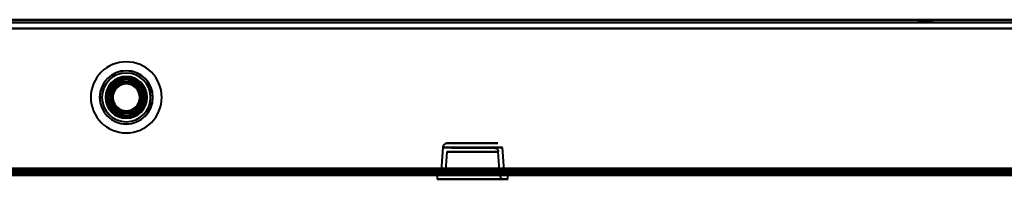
# Model space of a CAD drawing. Header units: millimetres. Extents: x -1352 to 2139, y -120 to 1010.
# Tile 39 of 77: x 54 to 276, y 127 to 163. Entities that reach past the tile are written whole.
import ezdxf

# ---------------------------------------------------------------- set-up
doc = ezdxf.new("R2010")
doc.units = ezdxf.units.MM
doc.layers.add('G-IMPT', color=8, linetype='Continuous', lineweight=40)

# ---------------------------------------------------------------- blocks, each defined once
blk = doc.blocks.new('NEXA 700 CALQUES_dwg-751640-Avant')
at = {"layer": 'G-IMPT'}
for p, q in [((496.93, 163.35), (-500.87, 163.35)), ((256.43, 163.35), (256.43, 162.85)), ((256.43, 163.35), (256.43, 162.85)), ((258.03, 163.35), (256.43, 163.35)), ((258.03, 163.35), (256.43, 163.35)), ((256.43, 163.35), (259.63, 163.35)), ((256.43, 163.35), (259.63, 163.35)), ((256.43, 163.35), (259.63, 163.35)), ((256.43, 163.35), (259.63, 163.35)), ((259.63, 162.85), (256.43, 162.85)), ((259.63, 162.85), (256.43, 162.85)), ((259.63, 162.85), (256.43, 162.85)), ((259.63, 162.85), (256.43, 162.85)), ((256.43, 162.85), (258.03, 162.85)), ((256.43, 162.85), (258.03, 162.85)), ((259.63, 163.35), (258.03, 163.35)), ((259.63, 163.35), (258.03, 163.35)), ((259.63, 163.35), (258.03, 163.35)), ((259.63, 163.35), (258.03, 163.35)), ((258.03, 162.85), (259.63, 162.85)), ((258.03, 162.85), (259.63, 162.85)), ((258.03, 162.85), (259.63, 162.85)), ((258.03, 162.85), (259.63, 162.85)), ((259.63, 162.85), (259.63, 163.35)), ((259.63, 162.85), (259.63, 163.35)), ((161.75, 135.52), (150.31, 135.52)), ((161.75, 135.52), (150.31, 135.52)), ((150.31, 135.52), (156.03, 135.52)), ((156.03, 135.52), (161.75, 135.52)), ((156.03, 135.52), (161.75, 135.52)), ((149.32, 134.59), (148.95, 129.37)), ((156.03, 134.59), (149.32, 134.59)), ((149.32, 134.59), (162.75, 134.59)), ((149.32, 134.59), (162.75, 134.59)), ((150.25, 133.59), (149.88, 128.35)), ((150.25, 133.59), (156.03, 133.59)), ((150.25, 133.59), (156.03, 133.59)), ((161.81, 133.59), (150.25, 133.59)), ((161.81, 133.59), (150.25, 133.59)), ((151.25, 134.52), (160.82, 134.52)), ((151.25, 134.52), (160.82, 134.52)), ((156.03, 134.52), (151.25, 134.52)), ((156.03, 134.52), (151.25, 134.52)), ((162.75, 134.59), (156.03, 134.59)), ((162.75, 134.59), (156.03, 134.59)), ((160.82, 134.52), (156.03, 134.52)), ((156.03, 133.59), (161.81, 133.59)), ((162.18, 128.35), (161.81, 133.59)), ((163.11, 129.37), (162.75, 134.59)), ((-500.87, 128.87), (496.93, 128.87)), ((148.16, 128.87), (148.16, 128.37)), ((156.03, 128.87), (148.16, 128.87)), ((156.03, 128.87), (148.16, 128.87)), ((148.16, 128.87), (163.91, 128.87)), ((148.16, 128.87), (163.91, 128.87)), ((148.92, 128.87), (148.88, 128.37)), ((163.15, 128.87), (148.92, 128.87)), ((163.15, 128.87), (148.92, 128.87)), ((148.92, 128.87), (163.15, 128.87)), ((148.92, 128.87), (163.15, 128.87)), ((163.11, 129.37), (148.95, 129.37)), ((163.11, 129.37), (148.95, 129.37)), ((148.95, 129.37), (163.11, 129.37)), ((148.95, 129.37), (163.11, 129.37)), ((163.91, 128.87), (156.03, 128.87)), ((163.18, 128.37), (163.15, 128.87)), ((163.91, 128.37), (163.91, 128.87)), ((-501.37, 128.37), (497.43, 128.37)), ((-220.37, 128.37), (532.43, 128.37)), ((148.08, 128.37), (148.08, 127.42)), ((148.08, 128.37), (163.98, 128.37)), ((148.08, 128.37), (163.98, 128.37)), ((163.98, 128.37), (148.08, 128.37)), ((163.98, 128.37), (148.08, 128.37)), ((148.08, 127.42), (163.98, 127.42)), ((148.08, 127.42), (163.98, 127.42)), ((163.98, 127.42), (148.08, 127.42)), ((163.98, 127.42), (148.08, 127.42)), ((148.16, 128.37), (156.03, 128.37)), ((163.91, 128.37), (148.16, 128.37)), ((163.91, 128.37), (148.16, 128.37)), ((148.88, 128.37), (163.18, 128.37)), ((148.88, 128.37), (163.18, 128.37)), ((163.18, 128.37), (148.88, 128.37)), ((163.18, 128.37), (148.88, 128.37)), ((148.88, 127.42), (156.03, 127.42)), ((148.88, 127.42), (156.03, 127.42)), ((163.18, 127.42), (148.88, 127.42)), ((163.18, 127.42), (148.88, 127.42)), ((149.88, 128.35), (162.18, 128.35)), ((149.88, 128.35), (162.18, 128.35)), ((156.03, 128.35), (149.88, 128.35)), ((156.03, 128.35), (149.88, 128.35)), ((156.03, 128.37), (163.91, 128.37)), ((156.03, 128.37), (163.91, 128.37)), ((162.18, 128.35), (156.03, 128.35)), ((156.03, 127.42), (163.18, 127.42)), ((163.98, 127.42), (163.98, 128.37))]:
    blk.add_line(p, q, dxfattribs=at)
at = {"layer": 'G-IMPT', "flags": 128}
for points in [[(496.93, 163.35), (247.48, 163.35), (-1.97, 163.35), (-251.42, 163.35), (-500.87, 163.35)], [(-500.87, 163.35), (-251.42, 163.35), (-1.97, 163.35), (247.48, 163.35), (496.93, 163.35)], [(496.93, 163.35), (247.48, 163.35), (-1.97, 163.35), (-251.42, 163.35), (-500.87, 163.35)], [(-500.87, 163.35), (-251.42, 163.35), (-1.97, 163.35), (247.48, 163.35), (496.93, 163.35)], [(496.93, 162.75), (247.48, 162.75), (-1.97, 162.75), (-251.42, 162.75), (-500.87, 162.75)], [(-500.87, 162.75), (-251.42, 162.75), (-1.97, 162.75), (247.48, 162.75), (496.93, 162.75)], [(-500.87, 162.75), (-251.42, 162.75), (-1.97, 162.75), (247.48, 162.75), (496.93, 162.75)], [(496.93, 162.75), (247.48, 162.75), (-1.97, 162.75), (-251.42, 162.75), (-500.87, 162.75)], [(-501.37, 161.37), (-251.67, 161.37), (-1.97, 161.37), (247.73, 161.37), (497.43, 161.37)], [(497.43, 161.37), (247.73, 161.37), (-1.97, 161.37), (-251.67, 161.37), (-501.37, 161.37)], [(-500.87, 161.37), (-251.42, 161.37), (-1.97, 161.37), (247.48, 161.37), (496.93, 161.37)], [(496.93, 161.37), (247.48, 161.37), (-1.97, 161.37), (-251.42, 161.37), (-500.87, 161.37)], [(-500.87, 161.37), (-251.42, 161.37), (-1.97, 161.37), (247.48, 161.37), (496.93, 161.37)], [(496.93, 161.37), (247.48, 161.37), (-1.97, 161.37), (-251.42, 161.37), (-500.87, 161.37)], [(-500.87, 161.37), (-251.42, 161.37), (-1.97, 161.37), (247.48, 161.37), (496.93, 161.37)], [(496.93, 161.37), (247.48, 161.37), (-1.97, 161.37), (-251.42, 161.37), (-500.87, 161.37)], [(76.01, 149.37), (75.5, 148.5), (75, 147.62), (74.49, 146.75), (73.99, 145.87)], [(76.01, 149.37), (75.5, 148.5), (75, 147.62), (74.49, 146.75), (73.99, 145.87)], [(73.99, 145.87), (74.49, 146.75), (75, 147.62), (75.5, 148.5), (76.01, 149.37)], [(73.99, 145.87), (74.49, 146.75), (75, 147.62), (75.5, 148.5), (76.01, 149.37)], [(80.05, 149.37), (79.04, 149.37), (78.03, 149.37), (77.02, 149.37), (76.01, 149.37)], [(80.05, 149.37), (79.04, 149.37), (78.03, 149.37), (77.02, 149.37), (76.01, 149.37)], [(76.01, 149.37), (77.02, 149.37), (78.03, 149.37), (79.04, 149.37), (80.05, 149.37)], [(76.01, 149.37), (77.02, 149.37), (78.03, 149.37), (79.04, 149.37), (80.05, 149.37)], [(82.07, 145.87), (81.57, 146.75), (81.06, 147.62), (80.56, 148.5), (80.05, 149.37)], [(82.07, 145.87), (81.57, 146.75), (81.06, 147.62), (80.56, 148.5), (80.05, 149.37)], [(80.05, 149.37), (80.56, 148.5), (81.06, 147.62), (81.57, 146.75), (82.07, 145.87)], [(80.05, 149.37), (80.56, 148.5), (81.06, 147.62), (81.57, 146.75), (82.07, 145.87)], [(73.99, 145.87), (74.49, 145), (75, 144.12), (75.5, 143.25), (76.01, 142.37)], [(73.99, 145.87), (74.49, 145), (75, 144.12), (75.5, 143.25), (76.01, 142.37)], [(76.01, 142.37), (75.5, 143.25), (75, 144.12), (74.49, 145), (73.99, 145.87)], [(76.01, 142.37), (75.5, 143.25), (75, 144.12), (74.49, 145), (73.99, 145.87)], [(80.05, 142.37), (80.56, 143.25), (81.06, 144.12), (81.57, 145), (82.07, 145.87)], [(80.05, 142.37), (80.56, 143.25), (81.06, 144.12), (81.57, 145), (82.07, 145.87)], [(82.07, 145.87), (81.57, 145), (81.06, 144.12), (80.56, 143.25), (80.05, 142.37)], [(82.07, 145.87), (81.57, 145), (81.06, 144.12), (80.56, 143.25), (80.05, 142.37)], [(76.01, 142.37), (77.02, 142.37), (78.03, 142.37), (79.04, 142.37), (80.05, 142.37)], [(76.01, 142.37), (77.02, 142.37), (78.03, 142.37), (79.04, 142.37), (80.05, 142.37)], [(80.05, 142.37), (79.04, 142.37), (78.03, 142.37), (77.02, 142.37), (76.01, 142.37)], [(80.05, 142.37), (79.04, 142.37), (78.03, 142.37), (77.02, 142.37), (76.01, 142.37)], [(150.3, 135.52), (150.13, 135.51), (149.98, 135.46), (149.85, 135.41), (149.63, 135.26), (149.5, 135.11), (149.42, 134.98), (149.35, 134.78), (149.32, 134.59)], [(160.83, 134.52), (161, 134.51), (161.15, 134.46), (161.28, 134.41), (161.49, 134.26), (161.63, 134.11), (161.7, 133.98), (161.78, 133.78), (161.81, 133.59)], [(497.43, 128.97), (247.73, 128.97), (-1.97, 128.97), (-251.67, 128.97), (-501.37, 128.97)], [(-501.37, 128.97), (-251.67, 128.97), (-1.97, 128.97), (247.73, 128.97), (497.43, 128.97)], [(-501.37, 128.97), (-251.67, 128.97), (-1.97, 128.97), (247.73, 128.97), (497.43, 128.97)], [(497.43, 128.97), (247.73, 128.97), (-1.97, 128.97), (-251.67, 128.97), (-501.37, 128.97)], [(-501.37, 128.97), (-251.67, 128.97), (-1.97, 128.97), (247.73, 128.97), (497.43, 128.97)], [(497.43, 128.97), (247.73, 128.97), (-1.97, 128.97), (-251.67, 128.97), (-501.37, 128.97)], [(-501.37, 128.97), (-251.67, 128.97), (-1.97, 128.97), (247.73, 128.97), (497.43, 128.97)], [(497.43, 128.97), (247.73, 128.97), (-1.97, 128.97), (-251.67, 128.97), (-501.37, 128.97)], [(-501.37, 128.97), (-251.67, 128.97), (-1.97, 128.97), (247.73, 128.97), (497.43, 128.97)], [(497.43, 128.87), (247.73, 128.87), (-1.97, 128.87), (-251.67, 128.87), (-501.37, 128.87)], [(-501.37, 128.87), (-251.67, 128.87), (-1.97, 128.87), (247.73, 128.87), (497.43, 128.87)], [(497.43, 128.87), (247.73, 128.87), (-1.97, 128.87), (-251.67, 128.87), (-501.37, 128.87)], [(-500.97, 129.37), (-251.47, 129.37), (-1.97, 129.37), (247.53, 129.37), (497.03, 129.37)], [(497.03, 129.37), (247.53, 129.37), (-1.97, 129.37), (-251.47, 129.37), (-500.97, 129.37)], [(-500.97, 128.87), (-251.47, 128.87), (-1.97, 128.87), (247.53, 128.87), (497.03, 128.87)], [(497.03, 128.87), (247.53, 128.87), (-1.97, 128.87), (-251.47, 128.87), (-500.97, 128.87)], [(-500.97, 128.87), (-251.47, 128.87), (-1.97, 128.87), (247.53, 128.87), (497.03, 128.87)], [(497.03, 128.87), (247.53, 128.87), (-1.97, 128.87), (-251.47, 128.87), (-500.97, 128.87)], [(-500.87, 129.85), (-251.42, 129.85), (-1.97, 129.85), (247.48, 129.85), (496.93, 129.85)], [(-500.87, 129.85), (-251.42, 129.85), (-1.97, 129.85), (247.48, 129.85), (496.93, 129.85)], [(496.93, 129.85), (247.48, 129.85), (-1.97, 129.85), (-251.42, 129.85), (-500.87, 129.85)], [(496.93, 129.85), (247.48, 129.85), (-1.97, 129.85), (-251.42, 129.85), (-500.87, 129.85)], [(496.93, 129.85), (247.48, 129.85), (-1.97, 129.85), (-251.42, 129.85), (-500.87, 129.85)], [(-500.87, 129.85), (-251.42, 129.85), (-1.97, 129.85), (247.48, 129.85), (496.93, 129.85)], [(-500.87, 129.85), (-251.42, 129.85), (-1.97, 129.85), (247.48, 129.85), (496.93, 129.85)], [(496.93, 129.85), (247.48, 129.85), (-1.97, 129.85), (-251.42, 129.85), (-500.87, 129.85)], [(496.93, 129.47), (247.48, 129.47), (-1.97, 129.47), (-251.42, 129.47), (-500.87, 129.47)], [(-500.87, 129.47), (-251.42, 129.47), (-1.97, 129.47), (247.48, 129.47), (496.93, 129.47)], [(-500.87, 129.37), (-251.42, 129.37), (-1.97, 129.37), (247.48, 129.37), (496.93, 129.37)], [(496.93, 129.37), (247.48, 129.37), (-1.97, 129.37), (-251.42, 129.37), (-500.87, 129.37)], [(496.93, 128.87), (247.48, 128.87), (-1.97, 128.87), (-251.42, 128.87), (-500.87, 128.87)], [(-500.87, 128.87), (-251.42, 128.87), (-1.97, 128.87), (247.48, 128.87), (496.93, 128.87)], [(-500.87, 128.87), (-251.42, 128.87), (-1.97, 128.87), (247.48, 128.87), (496.93, 128.87)], [(496.93, 128.87), (247.48, 128.87), (-1.97, 128.87), (-251.42, 128.87), (-500.87, 128.87)], [(-500.87, 128.87), (-251.42, 128.87), (-1.97, 128.87), (247.48, 128.87), (496.93, 128.87)], [(496.93, 128.87), (247.48, 128.87), (-1.97, 128.87), (-251.42, 128.87), (-500.87, 128.87)], [(532.43, 128.97), (344.23, 128.97), (156.03, 128.97), (-32.17, 128.97), (-220.37, 128.97)], [(532.43, 128.97), (344.23, 128.97), (156.03, 128.97), (-32.17, 128.97), (-220.37, 128.97)], [(-220.37, 128.97), (-32.17, 128.97), (156.03, 128.97), (344.23, 128.97), (532.43, 128.97)], [(-220.37, 128.87), (-32.17, 128.87), (156.03, 128.87), (344.23, 128.87), (532.43, 128.87)], [(-219.87, 129.47), (-31.92, 129.47), (156.03, 129.47), (343.98, 129.47), (531.93, 129.47)], [(-219.87, 129.47), (-31.92, 129.47), (156.03, 129.47), (343.98, 129.47), (531.93, 129.47)], [(531.93, 129.47), (343.98, 129.47), (156.03, 129.47), (-31.92, 129.47), (-219.87, 129.47)], [(531.93, 129.37), (343.98, 129.37), (156.03, 129.37), (-31.92, 129.37), (-219.87, 129.37)], [(-219.87, 129.37), (-31.92, 129.37), (156.03, 129.37), (343.98, 129.37), (531.93, 129.37)], [(531.93, 129.37), (343.98, 129.37), (156.03, 129.37), (-31.92, 129.37), (-219.87, 129.37)], [(531.93, 128.87), (343.98, 128.87), (156.03, 128.87), (-31.92, 128.87), (-219.87, 128.87)], [(-219.87, 128.87), (-31.92, 128.87), (156.03, 128.87), (343.98, 128.87), (531.93, 128.87)], [(531.93, 128.87), (343.98, 128.87), (156.03, 128.87), (-31.92, 128.87), (-219.87, 128.87)], [(-219.87, 128.87), (-31.92, 128.87), (156.03, 128.87), (343.98, 128.87), (531.93, 128.87)], [(531.93, 128.87), (343.98, 128.87), (156.03, 128.87), (-31.92, 128.87), (-219.87, 128.87)], [(-219.87, 128.87), (-31.92, 128.87), (156.03, 128.87), (343.98, 128.87), (531.93, 128.87)], [(497.43, 128.37), (247.73, 128.37), (-1.97, 128.37), (-251.67, 128.37), (-501.37, 128.37)], [(-501.37, 128.37), (-251.67, 128.37), (-1.97, 128.37), (247.73, 128.37), (497.43, 128.37)], [(353.23, 128.37), (175.63, 128.37), (-1.97, 128.37), (-179.57, 128.37), (-357.17, 128.37)], [(-357.17, 128.37), (-179.57, 128.37), (-1.97, 128.37), (175.63, 128.37), (353.23, 128.37)], [(-357.17, 128.37), (-179.57, 128.37), (-1.97, 128.37), (175.63, 128.37), (353.23, 128.37)], [(353.23, 128.37), (175.63, 128.37), (-1.97, 128.37), (-179.57, 128.37), (-357.17, 128.37)], [(-357.17, 128.37), (-179.57, 128.37), (-1.97, 128.37), (175.63, 128.37), (353.23, 128.37)], [(353.23, 128.37), (175.63, 128.37), (-1.97, 128.37), (-179.57, 128.37), (-357.17, 128.37)], [(532.43, 128.37), (344.23, 128.37), (156.03, 128.37), (-32.17, 128.37), (-220.37, 128.37)], [(532.43, 128.37), (344.23, 128.37), (156.03, 128.37), (-32.17, 128.37), (-220.37, 128.37)], [(-220.37, 128.37), (-32.17, 128.37), (156.03, 128.37), (344.23, 128.37), (532.43, 128.37)], [(-220.37, 128.37), (-32.17, 128.37), (156.03, 128.37), (344.23, 128.37), (532.43, 128.37)], [(162.18, 128.35), (162.21, 128.18), (162.26, 128.03), (162.33, 127.9), (162.49, 127.69), (162.65, 127.57), (162.79, 127.5), (162.99, 127.44), (163.16, 127.42)]]:
    blk.add_lwpolyline(points, dxfattribs=at)
at = {"layer": 'G-IMPT'}
for radius, start, end in [(8, 0, 180), (8, 90, 270), (8, 90, 270), (8, 360, 180), (8, 360, 180), (8, 90, 270), (8, 90, 270), (8, 360, 180), (8, 360, 90), (8, 0, 90), (8, 360, 90), (8, 0, 90), (6, 360, 180), (6, 360, 180), (6, 360, 180), (6, 0, 180), (6, 0, 180), (6, 0, 180), (6, 360, 180), (5.97, 90, 270), (5.97, 90, 270), (5.97, 90, 270), (5.48, 90, 270), (5.48, 90, 270), (5.97, 270, 90), (5.97, 270, 90), (5.98, 270, 90), (5.48, 270, 90), (5.48, 270, 90), (4.7, 90, 270), (4.7, 90, 270), (4.5, 0, 180), (4.5, 90, 270), (4.5, 90, 270), (4.5, 90, 270), (4.5, 360, 180), (4.5, 90, 180), (4.5, 90, 270), (4.5, 0, 180), (4.25, 360, 180), (4.25, 0, 180), (4.25, 0, 180), (4.25, 360, 180), (4, 75.2828, 180), (4, 75.2828, 255.2828), (4, 90, 270), (4, 75.2828, 180), (4, 90, 270), (4, 90, 255.2828), (4, 75.2828, 255.2828), (4, 75.2828, 255.2828), (3.5, 75.2828, 255.2828), (3.5, 75.2828, 255.2828), (3.25, 360, 180), (3.25, 360, 180), (3.25, 360, 180), (3.25, 360, 180), (3.05, 90, 270), (3.05, 75.2828, 255.2828), (3.05, 90, 255.2828), (3.05, 90, 270), (3.05, 75.2828, 255.2828), (3.05, 75.2828, 255.2828), (3.05, 345.2828, 165.2828), (3.05, 345.2828, 165.2828), (4, 255.2828, 75.2828), (4, 255.2828, 75.2828), (4, 255.2828, 75.2828), (4, 255.2828, 75.2828), (4, 255.2828, 75.2828), (3.5, 255.2828, 75.2828), (3.5, 255.2828, 75.2828), (3.05, 255.2828, 75.2828), (4.7, 270, 90), (4.7, 270, 90), (4.5, 270, 90), (4.5, 0, 90), (4.5, 270, 90), (4.5, 0, 90), (4.5, 270, 90), (4, 270, 90), (4, 270, 90), (4, 75.2828, 90), (4, 270, 75.2828), (3.05, 270, 90), (3.05, 75.2828, 90), (3.05, 270, 90), (3.05, 270, 75.2828), (3.05, 345.2828, 75.2828), (3.05, 345.2828, 75.2828), (3.05, 165.2828, 345.2828), (3.05, 165.2828, 345.2828), (8, 180, 0), (8, 180, 360), (8, 180, 0), (8, 180, 360), (6, 180, 360), (6, 180, 360), (6, 180, 360), (6, 180, 0), (6, 180, 0), (6, 180, 0), (6, 180, 360), (4.5, 180, 360), (4.5, 180, 360), (4.5, 180, 270), (4.5, 180, 360), (4.25, 180, 0), (4.25, 180, 0), (4.25, 180, 0), (4.25, 180, 360), (4, 180, 255.2828), (4, 180, 255.2828), (3.25, 180, 360), (3.25, 180, 360), (3.25, 180, 360), (3.25, 180, 360), (3.05, 255.2828, 345.2828), (3.05, 255.2828, 345.2828), (4.5, 270, 0), (8, 270, 0), (8, 270, 0), (8, 270, 0), (8, 270, 0), (4.5, 270, 0), (4, 255.2828, 270), (3.05, 255.2828, 270)]:
    blk.add_arc((78.03, 145.87), radius, start, end, dxfattribs=at)

msp = doc.modelspace()

# ---------------------------------------------------------------- linework, layer by layer
at = {"color": 94, "lineweight": 30}
for p, q in [((607.63, 128.37), (-611.57, 128.37)), ((-611.57, 128.37), (607.63, 128.37))]:
    msp.add_line(p, q, dxfattribs=at)

# ---------------------------------------------------------------- block references
at = {"layer": 'G-IMPT'}
msp.add_blockref('NEXA 700 CALQUES_dwg-751640-Avant', (0, 0), dxfattribs=at)

doc.saveas('drawing.dxf')
